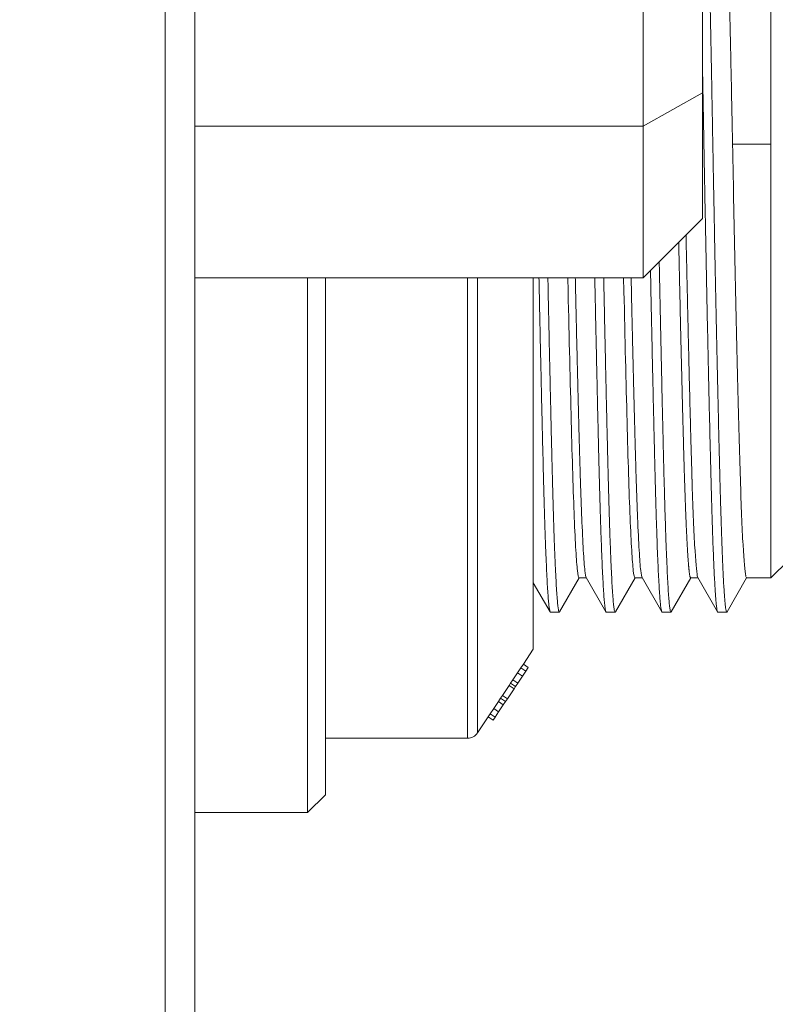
# Model space of a CAD drawing. Extents: x 0 to 283, y -463 to 196.
# Tile 5 of 35: x 146.17 to 149.35, y 103.19 to 107.34. Entities that reach past the tile are written whole.
import ezdxf

# ---------------------------------------------------------------- set-up
doc = ezdxf.new("R2010")
doc.units = 0
doc.layers.get('DEFPOINTS').update_dxf_attribs({"linetype": 'CONTINUOUS'})
doc.layers.add('DIM', color=7, linetype='CONTINUOUS')
doc.layers.add('TANGENT EDGES', color=7, linetype='CONTINUOUS', lineweight=0)
doc.layers.add('VISIBLE', color=255, linetype='CONTINUOUS', lineweight=0)
doc.styles.add('SANSSERIF', font='sanss___.ttf')
doc.dimstyles.new('ISO-25$0', dxfattribs={"dimtxt": 2.5, "dimasz": 2.5, "dimexe": 1.25, "dimexo": 1, "dimgap": 0.6, "dimtad": 1, "dimdec": 1, "dimzin": 9, "dimdsep": 46, "dimtxsty": 'SANSSERIF', "dimcen": 0.75, "dimadec": 1, "dimazin": 0, "dimtfac": 1, "dimtdec": 1, "dimtmove": 0, "dimatfit": 3, "dimfxl": 1, "dimarcsym": 0})

# ---------------------------------------------------------------- blocks, each defined once
blk = doc.blocks.new('*D34')
at = {"layer": 'DEFPOINTS', "color": 0, "transparency": 16777216}
for p in [(153.058, 106.8119), (146.908, 89.1369), (153.058, 68.5976)]:
    blk.add_point(p, dxfattribs=at)
at = {"layer": 'DIM', "color": 0, "lineweight": -2, "transparency": 16777216}
for p, q in [((153.058, 105.8119), (153.058, 67.3476)), ((146.908, 88.1369), (146.908, 67.3476)), ((144.408, 68.5976), (134.2951, 68.5976)), ((153.058, 68.5976), (146.908, 68.5976)), ((155.558, 68.5976), (158.058, 68.5976))]:
    blk.add_line(p, q, dxfattribs=at)
at = {"layer": 'DIM', "color": 0, "transparency": 16777216}
for points in [[(144.408, 69.0142), (144.408, 68.1809), (146.908, 68.5976)], [(155.558, 69.0142), (155.558, 68.1809), (153.058, 68.5976)]]:
    blk.add_solid(points, dxfattribs=at)
at = {"layer": 'DIM', "color": 0, "transparency": 16777216, "insert": (138.1015, 70.487), "char_height": 2.5, "attachment_point": 5, "style": 'SANSSERIF'}
blk.add_mtext('24.6', dxfattribs=at)

msp = doc.modelspace()

# ---------------------------------------------------------------- linework, layer by layer
at = {"layer": 'TANGENT EDGES'}
for p, q in [((149.0455, 107.028), (148.7955, 106.8881)), ((146.908, 106.8881), (148.7955, 106.8881)), ((149.1716, 106.8119), (149.333, 106.8119)), ((148.0562, 106.2494), (148.0562, 104.3119)), ((148.0978, 106.2494), (148.0978, 104.3342))]:
    msp.add_line(p, q, dxfattribs=at)
at = {"layer": 'VISIBLE'}
for p, q in [((146.783, 122.6321), (146.783, 91.5119)), ((146.908, 91.5119), (146.908, 122.6321)), ((148.7955, 116.7357), (148.7955, 106.8881)), ((149.0455, 107.028), (149.0455, 116.5958)), ((149.333, 106.8119), (149.333, 107.8431)), ((149.0455, 106.4994), (149.0455, 107.028)), ((148.7955, 106.8881), (148.7955, 106.2494)), ((149.333, 104.9869), (149.333, 106.8119)), ((149.0455, 106.4994), (148.7955, 106.2494)), ((146.908, 106.2494), (148.7955, 106.2494)), ((147.383, 106.2494), (147.383, 103.9994)), ((147.458, 104.0744), (147.458, 106.2494)), ((148.333, 105.5482), (148.333, 106.2494)), ((148.4782, 106.2494), (148.4795, 106.1937)), ((148.7132, 106.2494), (148.7145, 106.1937)), ((148.333, 105.2529), (148.333, 105.5482)), ((148.333, 105.0119), (148.333, 105.2529)), ((149.408, 105.0619), (149.333, 104.9869)), ((148.333, 104.6869), (148.333, 105.0119)), ((148.526, 104.9869), (148.4435, 104.8441)), ((148.5253, 104.9869), (148.5562, 104.9869)), ((148.6387, 104.8441), (148.5556, 104.988)), ((148.761, 104.9869), (148.6785, 104.8441)), ((148.7603, 104.9869), (148.7912, 104.9869)), ((148.8737, 104.8441), (148.7906, 104.988)), ((148.996, 104.9869), (148.9135, 104.8441)), ((148.9953, 104.9869), (148.9949, 104.987)), ((148.9953, 104.9869), (149.0262, 104.9869)), ((149.1087, 104.8441), (149.0256, 104.988)), ((149.231, 104.9869), (149.1485, 104.8441)), ((149.2268, 104.9955), (149.2304, 104.9869)), ((149.2304, 104.9869), (149.333, 104.9869)), ((148.4037, 104.8441), (148.333, 104.9666)), ((148.4037, 104.8441), (148.4048, 104.8431)), ((148.4423, 104.8431), (148.4048, 104.8431)), ((148.4435, 104.8441), (148.4423, 104.8431)), ((148.6387, 104.8441), (148.6398, 104.8431)), ((148.6773, 104.8431), (148.6398, 104.8431)), ((148.6785, 104.8441), (148.6773, 104.8431)), ((148.8737, 104.8441), (148.8748, 104.8431)), ((148.9123, 104.8431), (148.8748, 104.8431)), ((148.9135, 104.8441), (148.9123, 104.8431)), ((149.1087, 104.8441), (149.1098, 104.8431)), ((149.1473, 104.8431), (149.1098, 104.8431)), ((149.1485, 104.8441), (149.1473, 104.8431)), ((148.333, 104.6869), (148.2911, 104.6241)), ((148.2809, 104.6087), (148.2665, 104.5872)), ((148.2911, 104.6241), (148.2809, 104.6087)), ((148.2809, 104.6087), (148.3017, 104.5949)), ((148.2911, 104.6241), (148.3119, 104.6102)), ((148.3119, 104.6102), (148.3017, 104.5949)), ((148.2665, 104.5872), (148.2468, 104.5576)), ((148.2873, 104.5733), (148.2665, 104.5872)), ((148.2873, 104.5733), (148.2676, 104.5437)), ((148.3017, 104.5949), (148.2873, 104.5733)), ((148.2313, 104.5344), (148.2031, 104.4921)), ((148.2373, 104.5435), (148.2313, 104.5344)), ((148.2313, 104.5344), (148.2521, 104.5205)), ((148.2468, 104.5576), (148.2373, 104.5435)), ((148.2373, 104.5435), (148.2581, 104.5296)), ((148.2468, 104.5576), (148.2676, 104.5437)), ((148.2581, 104.5296), (148.2521, 104.5205)), ((148.2676, 104.5437), (148.2581, 104.5296)), ((148.2031, 104.4921), (148.1953, 104.4805)), ((148.2031, 104.4921), (148.2239, 104.4782)), ((148.2521, 104.5205), (148.2239, 104.4782)), ((148.1859, 104.4664), (148.1662, 104.4368)), ((148.1953, 104.4805), (148.1859, 104.4664)), ((148.1859, 104.4664), (148.2067, 104.4525)), ((148.2067, 104.4525), (148.187, 104.423)), ((148.1953, 104.4805), (148.2161, 104.4666)), ((148.2161, 104.4666), (148.2067, 104.4525)), ((148.2239, 104.4782), (148.2161, 104.4666)), ((148.1433, 104.4024), (148.0978, 104.3342)), ((148.1518, 104.4151), (148.1433, 104.4024)), ((148.1433, 104.4024), (148.1641, 104.3885)), ((148.1662, 104.4368), (148.1518, 104.4151)), ((148.1518, 104.4151), (148.1726, 104.4012)), ((148.1726, 104.4012), (148.1641, 104.3885)), ((148.1662, 104.4368), (148.187, 104.423)), ((148.187, 104.423), (148.1726, 104.4012)), ((148.0562, 104.3119), (147.458, 104.3119)), ((147.458, 104.0744), (147.383, 103.9994)), ((146.908, 103.9994), (147.383, 103.9994))]:
    msp.add_line(p, q, dxfattribs=at)
msp.add_arc((148.0562, 104.3619), 0.05, 270, 326.3099, dxfattribs=at)
for centre, major_axis, ratio, start_param, end_param in [((149.1858, 106.8122), (0.0355, -1.8254), 0.007774, -1.570795, -1.277624), ((149.189, 106.8123), (0.0343, -1.8255), 0.009414, -1.27762, -0.980194), ((148.4825, 106.8122), (0.0348, -1.8254), 0.008644, -1.225292, -0.87705), ((148.7175, 106.8122), (0.0348, -1.8254), 0.008644, -1.225292, -0.87705), ((149.1913, 106.8122), (0.0324, -1.8254), 0.010258, -0.980185, -0.689432), ((148.4887, 106.8123), (0.0306, -1.8254), 0.011141, -0.877026, -0.707079), ((148.7237, 106.8123), (0.0306, -1.8254), 0.011141, -0.877026, -0.707079), ((149.0079, 106.8125), (0.0179, -1.8256), 0.017937, -0.833151, -0.688546), ((148.5137, 106.8126), (0.0122, -1.8257), 0.020389, -0.706918, -0.533982), ((148.7487, 106.8126), (0.0122, -1.8257), 0.020389, -0.706918, -0.533982), ((149.0114, 106.8126), (0.0153, -1.8257), 0.019209, -0.688519, -0.392275), ((149.2162, 106.8126), (0.0142, -1.8257), 0.019584, -0.689279, -0.393279), ((148.5098, 106.8126), (0.0155, -1.8257), 0.019224, -0.534018, -0.358967), ((148.5414, 106.8126), (0.0154, -1.8257), 0.019249, -0.534059, -0.359013), ((148.7448, 106.8126), (0.0155, -1.8257), 0.019224, -0.534018, -0.358967), ((148.7764, 106.8126), (0.0154, -1.8257), 0.019249, -0.534059, -0.359013), ((149.012, 106.8126), (0.0148, -1.8257), 0.019414, -0.392271, -0.096002), ((149.2164, 106.8126), (0.014, -1.8257), 0.019523, -0.393279, -0.097304), ((148.511, 106.8126), (0.0144, -1.8257), 0.019466, -0.358957, -0.184436), ((148.5425, 106.8126), (0.0143, -1.8257), 0.019484, -0.359003, -0.184454), ((148.746, 106.8126), (0.0144, -1.8257), 0.019466, -0.358957, -0.184436), ((148.7775, 106.8126), (0.0143, -1.8257), 0.019484, -0.359003, -0.184454), ((148.5108, 106.8125), (0.0146, -1.8256), 0.019424, -0.184439, -0.01305), ((148.538, 106.8126), (-0.0126, -1.8257), 0.019522, -0.012758, 0.000135), ((148.5423, 106.8125), (0.0145, -1.8256), 0.019441, -0.184457, -0.03425), ((148.7458, 106.8125), (0.0146, -1.8256), 0.019424, -0.184439, -0.01305), ((148.773, 106.8126), (-0.0126, -1.8257), 0.019522, -0.012758, 0.000135), ((148.7773, 106.8125), (0.0145, -1.8256), 0.019441, -0.184457, -0.03425), ((149.0275, 106.8126), (-0.0007, -1.8257), 0.019759, -0.095834, -0.034086), ((149.0275, 106.8126), (-0.0007, -1.8257), 0.019759, -0.034086, -0.027282)]:
    msp.add_ellipse(centre, major_axis=major_axis, ratio=ratio, start_param=start_param, end_param=end_param, dxfattribs=at)
for points, weights, knots in [([(149.1473, 104.8431), (149.1473, 104.8431), (149.1473, 104.8431), (149.1326, 104.8433), (149.118, 105.42), (149.1033, 105.9968), (149.0886, 106.8123), (149.0786, 107.3689), (149.0678, 107.8431)], [0.999964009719, 0.999982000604, 1, 0.923879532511, 1, 0.923879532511, 1, 0.946750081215, 0.968001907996], [0.01136095, 0.01136095, 0.01136095, 0.01136364, 0.01136364, 0.02272727, 0.02272727, 0.03409091, 0.03409091, 0.04204032, 0.04204032, 0.04204032]), ([(149.0455, 107.1142), (149.0483, 106.9638), (149.0511, 106.8115), (149.0658, 105.9961), (149.0805, 105.4195), (149.0945, 104.8687), (149.1087, 104.8441)], [0.975735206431, 0.984853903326, 1, 0.923879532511, 1, 0.927028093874, 0.993963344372], [0.96364801, 0.96364801, 0.96364801, 0.96590909, 0.96590909, 0.97727273, 0.97727273, 0.98816633, 0.98816633, 0.98816633]), ([(148.9123, 104.8431), (148.9123, 104.8431), (148.9123, 104.8431), (148.8976, 104.8433), (148.883, 105.42), (148.8733, 105.7987), (148.863, 106.3169)], [0.999964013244, 0.999982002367, 1, 0.923879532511, 1, 0.948680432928, 0.966559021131], [0.10227004, 0.10227004, 0.10227004, 0.10227273, 0.10227273, 0.11363636, 0.11363636, 0.1212976, 0.1212976, 0.1212976]), ([(148.8262, 106.2801), (148.8362, 105.7839), (148.8455, 105.4195), (148.8595, 104.8687), (148.8737, 104.8441)], [0.965375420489, 0.950504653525, 1, 0.927028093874, 0.993963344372], [0.87897473, 0.87897473, 0.87897473, 0.88636364, 0.88636364, 0.89725724, 0.89725724, 0.89725724]), ([(148.3568, 106.2494), (148.3665, 105.7718), (148.3755, 105.4195), (148.3895, 104.8687), (148.4037, 104.8441)], [0.96450197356, 0.952064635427, 1, 0.927028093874, 0.993963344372], [0.69738943, 0.69738943, 0.69738943, 0.70454545, 0.70454545, 0.71543906, 0.71543906, 0.71543906]), ([(148.4423, 104.8431), (148.4423, 104.8431), (148.4423, 104.8431), (148.4276, 104.8433), (148.413, 105.42), (148.404, 105.7722), (148.3943, 106.2494)], [0.999964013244, 0.999982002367, 1, 0.923879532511, 1, 0.952099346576, 0.964483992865], [0.28408822, 0.28408822, 0.28408822, 0.28409091, 0.28409091, 0.29545455, 0.29545455, 0.30260539, 0.30260539, 0.30260539]), ([(148.5918, 106.2494), (148.6015, 105.7718), (148.6105, 105.4195), (148.6245, 104.8687), (148.6387, 104.8441)], [0.96450197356, 0.952064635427, 1, 0.927028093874, 0.993963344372], [0.78829852, 0.78829852, 0.78829852, 0.79545455, 0.79545455, 0.80634815, 0.80634815, 0.80634815]), ([(148.6773, 104.8431), (148.6773, 104.8431), (148.6773, 104.8431), (148.6626, 104.8433), (148.648, 105.42), (148.639, 105.7722), (148.6293, 106.2494)], [0.999964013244, 0.999982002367, 1, 0.923879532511, 1, 0.952099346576, 0.964483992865], [0.19317913, 0.19317913, 0.19317913, 0.19318182, 0.19318182, 0.20454545, 0.20454545, 0.2116963, 0.2116963, 0.2116963]), ([(148.9688, 105.4242), (148.9673, 105.4714), (148.9659, 105.5228), (148.9643, 105.5813), (148.9627, 105.6448)], [0.985916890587, 0.992148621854, 1, 0.991078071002, 0.984247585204], [0.112464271, 0.112464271, 0.112464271, 0.113636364, 0.113636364, 0.114968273, 0.114968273, 0.114968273])]:
    msp.add_rational_spline(points, weights, degree=2, knots=knots, dxfattribs=at)
for points, knots in [([(149.149, 107.8431), (149.149, 107.8423), (149.149, 107.8415), (149.1491, 107.8407), (149.1492, 107.8335), (149.1494, 107.8261), (149.1496, 107.8184), (149.1498, 107.8107), (149.15, 107.8027), (149.1502, 107.7945), (149.1504, 107.7862), (149.1506, 107.7777), (149.1508, 107.7689), (149.1513, 107.7512), (149.1517, 107.7324), (149.1522, 107.7124), (149.1524, 107.7024), (149.1527, 107.6921), (149.1529, 107.6815), (149.1532, 107.6709), (149.1535, 107.66), (149.1537, 107.6487), (149.1542, 107.6263), (149.1548, 107.6026), (149.1554, 107.5776), (149.156, 107.5526), (149.1566, 107.5263), (149.1572, 107.4988), (149.1575, 107.485), (149.1578, 107.4708), (149.1581, 107.4564), (149.1585, 107.4419), (149.1588, 107.4277), (149.159, 107.4168), (149.1595, 107.3948), (149.16, 107.3731), (149.1605, 107.3517), (149.1614, 107.3088), (149.1623, 107.2671), (149.1632, 107.2266), (149.1636, 107.2064), (149.164, 107.1865), (149.1644, 107.1669), (149.1648, 107.1474), (149.1652, 107.1282), (149.1656, 107.1093), (149.166, 107.0905), (149.1664, 107.072), (149.1668, 107.0539), (149.1671, 107.0358), (149.1675, 107.0181), (149.1678, 107.0007), (149.1682, 106.9834), (149.1685, 106.9664), (149.1689, 106.9499), (149.1692, 106.9333), (149.1695, 106.9172), (149.1698, 106.9014), (149.1701, 106.8857), (149.1705, 106.8704), (149.1707, 106.8554), (149.171, 106.8405), (149.1713, 106.826), (149.1716, 106.8119)], [0.958074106, 0.958074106, 0.958074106, 0.958074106, 0.958099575, 0.958099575, 0.958099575, 0.958323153, 0.958323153, 0.958323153, 0.958546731, 0.958546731, 0.958546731, 0.95877031, 0.95877031, 0.95877031, 0.959217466, 0.959217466, 0.959217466, 0.959441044, 0.959441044, 0.959441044, 0.959664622, 0.959664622, 0.959664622, 0.960111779, 0.960111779, 0.960111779, 0.960558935, 0.960558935, 0.960558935, 0.960782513, 0.960782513, 0.960782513, 0.961006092, 0.961006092, 0.961006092, 0.961453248, 0.961453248, 0.961453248, 0.962347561, 0.962347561, 0.962347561, 0.962794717, 0.962794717, 0.962794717, 0.963241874, 0.963241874, 0.963241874, 0.96368903, 0.96368903, 0.96368903, 0.964136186, 0.964136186, 0.964136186, 0.964583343, 0.964583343, 0.964583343, 0.965030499, 0.965030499, 0.965030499, 0.965477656, 0.965477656, 0.965477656, 0.965924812, 0.965924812, 0.965924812, 0.965924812]), ([(148.9957, 105.5845), (148.9955, 105.5914), (148.9953, 105.5992), (148.9951, 105.608), (148.9949, 105.6168), (148.9946, 105.6266), (148.9943, 105.6373), (148.9941, 105.6481), (148.9938, 105.6598), (148.9934, 105.6726), (148.9933, 105.679), (148.9931, 105.6857), (148.9929, 105.6926), (148.9927, 105.6995), (148.9925, 105.7067), (148.9923, 105.7142), (148.992, 105.7292), (148.9916, 105.7452), (148.9911, 105.7624), (148.9907, 105.7797), (148.9903, 105.7974), (148.9899, 105.8109), (148.9892, 105.8379), (148.9886, 105.8655), (148.9879, 105.8934), (148.9872, 105.9214), (148.9866, 105.9497), (148.9859, 105.9785), (148.9852, 106.0073), (148.9845, 106.0365), (148.9839, 106.066), (148.9832, 106.0955), (148.9825, 106.1254), (148.9818, 106.1556), (148.9815, 106.1707), (148.9811, 106.1858), (148.9808, 106.2011), (148.9805, 106.2163), (148.9801, 106.2316), (148.9798, 106.247), (148.9796, 106.2547), (148.9794, 106.2624), (148.9793, 106.2701), (148.9791, 106.2779), (148.9789, 106.2855), (148.9787, 106.293), (148.9784, 106.308), (148.9781, 106.3231), (148.9778, 106.3383), (148.9774, 106.3534), (148.9771, 106.3687), (148.9768, 106.384), (148.9764, 106.3992), (148.9761, 106.4144), (148.9758, 106.4297)], [0.023448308, 0.023448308, 0.023448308, 0.023448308, 0.023828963, 0.023828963, 0.023828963, 0.024209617, 0.024209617, 0.024209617, 0.024590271, 0.024590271, 0.024590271, 0.024780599, 0.024780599, 0.024780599, 0.024970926, 0.024970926, 0.024970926, 0.02535158, 0.02535158, 0.02535158, 0.025732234, 0.025732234, 0.025732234, 0.026493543, 0.026493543, 0.026493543, 0.027254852, 0.027254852, 0.027254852, 0.028016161, 0.028016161, 0.028016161, 0.028777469, 0.028777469, 0.028777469, 0.029158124, 0.029158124, 0.029158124, 0.029538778, 0.029538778, 0.029538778, 0.029729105, 0.029729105, 0.029729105, 0.029919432, 0.029919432, 0.029919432, 0.030300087, 0.030300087, 0.030300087, 0.030680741, 0.030680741, 0.030680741, 0.031058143, 0.031058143, 0.031058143, 0.031058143]), ([(148.5367, 105.241), (148.5357, 105.2668), (148.5347, 105.2931), (148.5337, 105.3196), (148.5333, 105.3328), (148.5328, 105.346), (148.5324, 105.3591), (148.5319, 105.3723), (148.5315, 105.3854), (148.5311, 105.3984), (148.5309, 105.4049), (148.5307, 105.4114), (148.5305, 105.4178), (148.5303, 105.4243), (148.53, 105.4314), (148.5298, 105.4387), (148.5294, 105.4533), (148.5289, 105.4682), (148.5285, 105.4834), (148.5281, 105.4986), (148.5276, 105.5141), (148.5272, 105.5299), (148.527, 105.5378), (148.5267, 105.5457), (148.5265, 105.5537), (148.5263, 105.5618), (148.5261, 105.5699), (148.5259, 105.578), (148.5257, 105.5862), (148.5254, 105.5944), (148.5252, 105.6027), (148.5251, 105.6069), (148.525, 105.611), (148.5249, 105.6152), (148.5248, 105.6194), (148.5247, 105.6236), (148.5246, 105.6278), (148.5245, 105.6299), (148.5245, 105.632), (148.5244, 105.6342), (148.5244, 105.6363), (148.5243, 105.6384), (148.5242, 105.6405), (148.5242, 105.6426), (148.5241, 105.6448), (148.5241, 105.6455), (148.5241, 105.6462), (148.5241, 105.647), (148.5241, 105.6478), (148.524, 105.6493), (148.524, 105.6509), (148.5239, 105.6526), (148.5239, 105.6544), (148.5238, 105.6561), (148.5238, 105.658), (148.5237, 105.6599), (148.5237, 105.6618), (148.5236, 105.6639), (148.5236, 105.6659), (148.5235, 105.668), (148.5235, 105.6702), (148.5234, 105.6724), (148.5234, 105.6747), (148.5233, 105.6771), (148.5232, 105.6795), (148.5232, 105.6819), (148.5231, 105.6845), (148.523, 105.6896), (148.5228, 105.695), (148.5227, 105.7007), (148.5225, 105.7065), (148.5224, 105.7126), (148.5222, 105.7191), (148.5221, 105.7256), (148.5219, 105.7325), (148.5217, 105.7397), (148.5215, 105.7469), (148.5213, 105.7544), (148.5211, 105.7624), (148.5209, 105.7704), (148.5207, 105.7787), (148.5205, 105.7874), (148.5203, 105.7961), (148.52, 105.8052), (148.5198, 105.8147), (148.5196, 105.8243), (148.5193, 105.8342), (148.5191, 105.8445), (148.5188, 105.8548), (148.5186, 105.8655), (148.5183, 105.8767), (148.518, 105.8878), (148.5177, 105.8994), (148.5175, 105.9114), (148.5172, 105.9234), (148.5169, 105.9358), (148.5166, 105.9487), (148.5163, 105.9616), (148.5159, 105.9749), (148.5156, 105.9887), (148.5153, 106.0024), (148.515, 106.0167), (148.5146, 106.0313), (148.5139, 106.0607), (148.5132, 106.0919), (148.5125, 106.125), (148.5121, 106.1416), (148.5117, 106.1586), (148.5113, 106.1762), (148.5109, 106.1937), (148.5106, 106.2071), (148.5104, 106.2202), (148.5101, 106.23), (148.5099, 106.2397), (148.5097, 106.2494)], [0.20090036, 0.20090036, 0.20090036, 0.20090036, 0.20197353, 0.20197353, 0.20197353, 0.20251012, 0.20251012, 0.20251012, 0.20304671, 0.20304671, 0.20304671, 0.203315, 0.203315, 0.203315, 0.2035833, 0.2035833, 0.2035833, 0.20411988, 0.20411988, 0.20411988, 0.20465647, 0.20465647, 0.20465647, 0.20492476, 0.20492476, 0.20492476, 0.20519306, 0.20519306, 0.20519306, 0.20546135, 0.20546135, 0.20546135, 0.2055955, 0.2055955, 0.2055955, 0.20572965, 0.20572965, 0.20572965, 0.20579672, 0.20579672, 0.20579672, 0.20586379, 0.20586379, 0.20586379, 0.20593087, 0.20593087, 0.20593087, 0.20599794, 0.20599794, 0.20599794, 0.20613209, 0.20613209, 0.20613209, 0.20626623, 0.20626623, 0.20626623, 0.20640038, 0.20640038, 0.20640038, 0.20653453, 0.20653453, 0.20653453, 0.20666867, 0.20666867, 0.20666867, 0.20680282, 0.20680282, 0.20680282, 0.20707112, 0.20707112, 0.20707112, 0.20733941, 0.20733941, 0.20733941, 0.2076077, 0.2076077, 0.2076077, 0.207876, 0.207876, 0.207876, 0.20814429, 0.20814429, 0.20814429, 0.20841258, 0.20841258, 0.20841258, 0.20868088, 0.20868088, 0.20868088, 0.20894917, 0.20894917, 0.20894917, 0.20921747, 0.20921747, 0.20921747, 0.20948576, 0.20948576, 0.20948576, 0.20975405, 0.20975405, 0.20975405, 0.21002235, 0.21002235, 0.21002235, 0.21055894, 0.21055894, 0.21055894, 0.21082723, 0.21082723, 0.21082723, 0.21109552, 0.21109552, 0.21109552, 0.2112959, 0.2112959, 0.2112959, 0.2112959]), ([(148.7717, 105.241), (148.7707, 105.2668), (148.7697, 105.2931), (148.7687, 105.3196), (148.7683, 105.3328), (148.7678, 105.346), (148.7674, 105.3591), (148.7669, 105.3723), (148.7665, 105.3854), (148.7661, 105.3984), (148.7659, 105.4049), (148.7657, 105.4114), (148.7655, 105.4178), (148.7653, 105.4243), (148.765, 105.4314), (148.7648, 105.4387), (148.7644, 105.4533), (148.7639, 105.4682), (148.7635, 105.4834), (148.7631, 105.4986), (148.7626, 105.5141), (148.7622, 105.5299), (148.762, 105.5378), (148.7617, 105.5457), (148.7615, 105.5537), (148.7613, 105.5618), (148.7611, 105.5699), (148.7609, 105.578), (148.7607, 105.5862), (148.7604, 105.5944), (148.7602, 105.6027), (148.7601, 105.6069), (148.76, 105.611), (148.7599, 105.6152), (148.7598, 105.6194), (148.7597, 105.6236), (148.7596, 105.6278), (148.7595, 105.6299), (148.7595, 105.632), (148.7594, 105.6342), (148.7594, 105.6363), (148.7593, 105.6384), (148.7592, 105.6405), (148.7592, 105.6426), (148.7591, 105.6448), (148.7591, 105.6455), (148.7591, 105.6462), (148.7591, 105.647), (148.7591, 105.6478), (148.759, 105.6493), (148.759, 105.6509), (148.7589, 105.6526), (148.7589, 105.6544), (148.7588, 105.6561), (148.7588, 105.658), (148.7587, 105.6599), (148.7587, 105.6618), (148.7586, 105.6639), (148.7586, 105.6659), (148.7585, 105.668), (148.7585, 105.6702), (148.7584, 105.6724), (148.7584, 105.6747), (148.7583, 105.6771), (148.7582, 105.6795), (148.7582, 105.6819), (148.7581, 105.6845), (148.758, 105.6896), (148.7578, 105.695), (148.7577, 105.7007), (148.7575, 105.7065), (148.7574, 105.7126), (148.7572, 105.7191), (148.7571, 105.7256), (148.7569, 105.7325), (148.7567, 105.7397), (148.7565, 105.7469), (148.7563, 105.7544), (148.7561, 105.7624), (148.7559, 105.7704), (148.7557, 105.7787), (148.7555, 105.7874), (148.7553, 105.7961), (148.755, 105.8052), (148.7548, 105.8147), (148.7546, 105.8243), (148.7543, 105.8342), (148.7541, 105.8445), (148.7538, 105.8548), (148.7536, 105.8655), (148.7533, 105.8767), (148.753, 105.8878), (148.7527, 105.8994), (148.7525, 105.9114), (148.7522, 105.9234), (148.7519, 105.9358), (148.7516, 105.9487), (148.7513, 105.9616), (148.7509, 105.9749), (148.7506, 105.9887), (148.7503, 106.0024), (148.75, 106.0167), (148.7496, 106.0313), (148.7489, 106.0607), (148.7482, 106.0919), (148.7475, 106.125), (148.7471, 106.1416), (148.7467, 106.1586), (148.7463, 106.1762), (148.7459, 106.1937), (148.7456, 106.2071), (148.7454, 106.2202), (148.7451, 106.23), (148.7449, 106.2397), (148.7447, 106.2494)], [0.10999127, 0.10999127, 0.10999127, 0.10999127, 0.11106444, 0.11106444, 0.11106444, 0.11160103, 0.11160103, 0.11160103, 0.11213762, 0.11213762, 0.11213762, 0.11240591, 0.11240591, 0.11240591, 0.1126742, 0.1126742, 0.1126742, 0.11321079, 0.11321079, 0.11321079, 0.11374738, 0.11374738, 0.11374738, 0.11401567, 0.11401567, 0.11401567, 0.11428397, 0.11428397, 0.11428397, 0.11455226, 0.11455226, 0.11455226, 0.11468641, 0.11468641, 0.11468641, 0.11482056, 0.11482056, 0.11482056, 0.11488763, 0.11488763, 0.11488763, 0.1149547, 0.1149547, 0.1149547, 0.11502178, 0.11502178, 0.11502178, 0.11508885, 0.11508885, 0.11508885, 0.115223, 0.115223, 0.115223, 0.11535714, 0.11535714, 0.11535714, 0.11549129, 0.11549129, 0.11549129, 0.11562544, 0.11562544, 0.11562544, 0.11575958, 0.11575958, 0.11575958, 0.11589373, 0.11589373, 0.11589373, 0.11616202, 0.11616202, 0.11616202, 0.11643032, 0.11643032, 0.11643032, 0.11669861, 0.11669861, 0.11669861, 0.11696691, 0.11696691, 0.11696691, 0.1172352, 0.1172352, 0.1172352, 0.11750349, 0.11750349, 0.11750349, 0.11777179, 0.11777179, 0.11777179, 0.11804008, 0.11804008, 0.11804008, 0.11830838, 0.11830838, 0.11830838, 0.11857667, 0.11857667, 0.11857667, 0.11884496, 0.11884496, 0.11884496, 0.11911326, 0.11911326, 0.11911326, 0.11964984, 0.11964984, 0.11964984, 0.11991814, 0.11991814, 0.11991814, 0.12018643, 0.12018643, 0.12018643, 0.12038681, 0.12038681, 0.12038681, 0.12038681])]:
    msp.add_open_spline(points, degree=3, knots=knots, dxfattribs=at)
for points, weights in [([(148.9495, 106.1937), (148.9472, 106.2945), (148.945, 106.3989)], [0.962450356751, 0.96375432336, 0.968388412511]), ([(148.9627, 105.6448), (148.9562, 105.8916), (148.9495, 106.1937)], [0.984247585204, 0.958564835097, 0.962450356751]), ([(148.9753, 105.2409), (148.972, 105.3215), (148.9688, 105.4242)], [0.966682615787, 0.972603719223, 0.985916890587]), ([(148.982, 105.1032), (148.9786, 105.1594), (148.9753, 105.2409)], [0.962232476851, 0.960761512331, 0.966682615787]), ([(148.9886, 105.0178), (148.9853, 105.0471), (148.982, 105.1032)], [0.97256647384, 0.963703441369, 0.962232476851]), ([(148.9949, 104.987), (148.9918, 104.9891), (148.9886, 105.0178)], [0.997684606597, 0.981429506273, 0.97256647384])]:
    msp.add_rational_spline(points, weights, degree=2, dxfattribs=at)

# ---------------------------------------------------------------- dimensions: what is measured, and where the dimension line sits
at = {"layer": 'DIM'}
dim = msp.add_linear_dim(base=(153.058, 68.5976), p1=(146.908, 89.1369), p2=(153.058, 106.8119), dimstyle='ISO-25$0', override={"dimdec": 2, "dimlfac": 4}, dxfattribs=at)
dim.commit()
dim.dimension.update_dxf_attribs({"geometry": '*D34', "text_midpoint": (138.1015, 68.5976), "dimtype": 160})

doc.saveas('drawing.dxf')
